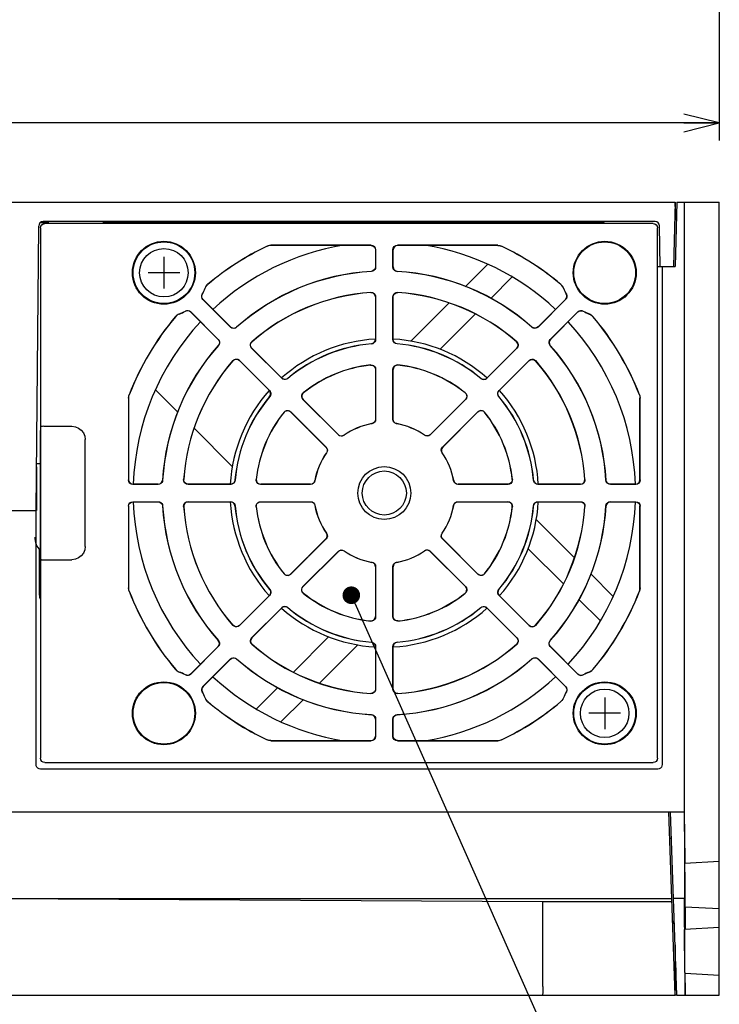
# Model space of a CAD drawing. Extents: x 58 to 816, y 33 to 569.
# Tile 16 of 22: x 704 to 783, y 124 to 236. Entities that reach past the tile are written whole.
import ezdxf

# ---------------------------------------------------------------- set-up
doc = ezdxf.new("R2010")
doc.units = 0
doc.header["$LTSCALE"] = 46.2
doc.layers.get('0').update_dxf_attribs({"linetype": 'CONTINUOUS'})
for name, color, linetype in [('ALL_AXIS', 7, 'CONTINUOUS'), ('ALL_CURVE', 7, 'CONTINUOUS'), ('ALL_FEATURES', 7, 'CONTINUOUS'), ('ALL_NOTE', 7, 'CONTINUOUS')]:
    doc.layers.add(name, color=color, linetype=linetype)
doc.dimstyles.get("Standard").update_dxf_attribs({"dimtxt": 2.5, "dimasz": 2.5, "dimexe": 1.25, "dimexo": 0.625, "dimtad": 1, "dimcen": 2.5, "dimazin": 3, "dimtfac": 1, "dimtmove": 0, "dimatfit": 3})

# ---------------------------------------------------------------- blocks, each defined once
blk = doc.blocks.new('_OPEN')
at = {"color": 0, "linetype": 'BYBLOCK'}
for p, q in [((0, 0), (-1, 0.25)), ((-1, -0.25), (0, 0)), ((-1, 0), (0, 0))]:
    blk.add_line(p, q, dxfattribs=at)
blk = doc.blocks.new('*D2')
at = {"color": 2, "linetype": 'CONTINUOUS'}
for p, q in [((603.12, 265), (603.12, 222)), ((783.12, 263.58), (783.12, 222)), ((603.12, 224), (693.12, 224)), ((783.12, 224), (693.12, 224))]:
    blk.add_line(p, q, dxfattribs=at)
at = {"color": 2, "linetype": 'CONTINUOUS', "xscale": 4, "yscale": 4, "zscale": 4, "rotation": 180}
blk.add_blockref('_OPEN', (603.12, 224), dxfattribs=at)
at = {"color": 2, "linetype": 'CONTINUOUS', "xscale": 4, "yscale": 4, "zscale": 4}
blk.add_blockref('_OPEN', (783.12, 224), dxfattribs=at)

msp = doc.modelspace()

# ---------------------------------------------------------------- linework, layer by layer
at = {"layer": 'ALL_AXIS', "color": 7, "linetype": 'CONTINUOUS'}
for centre, radius in [((720.125, 207), 3.5), ((720.125, 207), 2.75), ((770.125, 157), 3.5), ((770.125, 157), 2.75)]:
    msp.add_circle(centre, radius, dxfattribs=at)
for radius, start, end in [(28.5, 99.30796, 132.98887), (28.5, 47.01113, 80.69204), (28.5, 137.01643, 177.98482), (28.5, 2.01518, 42.98357), (17.5, 93.30276, 131.71705), (17.5, 48.28295, 86.69724), (17.5, 138.28295, 176.7197), (17.5, 3.2803, 41.71705), (28.5, 182.01518, 222.98357), (17.5, 183.2803, 221.71705), (17.5, 318.28295, 356.7197), (28.5, 317.01643, 357.98482), (17.5, 228.28295, 266.69724), (17.5, 273.30276, 311.71705), (28.5, 227.01113, 260.69204), (28.5, 279.30796, 312.98887)]:
    msp.add_arc((745.125, 182), radius, start, end, dxfattribs=at)
at = {"layer": 'ALL_CURVE', "color": 40, "linetype": 'CONTINUOUS'}
for p, q in [((720.125, 208.8), (720.125, 205.2)), ((721.925, 207), (718.325, 207)), ((770.125, 158.8), (770.125, 155.2)), ((771.925, 157), (768.325, 157))]:
    msp.add_line(p, q, dxfattribs=at)
at = {"layer": 'ALL_FEATURES', "color": 7, "linetype": 'CONTINUOUS'}
for p, q in [((605.125, 215), (778.125, 215)), ((778.125, 215), (777.934, 207.7)), ((778.184, 213), (778.125, 215)), ((778.325, 215), (778.134, 207.7)), ((778.325, 215), (783.125, 215)), ((779.125, 215), (779.125, 145.8)), ((779.195, 214.259), (779.192, 214.707)), ((783.125, 125), (783.125, 215)), ((779.195, 145.8), (779.195, 214.259)), ((706.136, 212.7), (707.03, 212.7)), ((775.834, 212.8), (706.421, 212.8)), ((775.625, 212.6), (706.625, 212.6)), ((713.22, 212.7), (769.711, 212.7)), ((778.273, 213), (778.073, 213)), ((705.639, 180), (705.921, 212.304)), ((706.125, 212.1), (706.125, 151.9)), ((776.125, 151.9), (776.125, 212.1)), ((776.414, 207.7), (776.334, 212.309)), ((743.639, 210.114), (732.254, 210.114)), ((743.625, 210.1), (732.257, 210.1)), ((757.996, 210.114), (746.611, 210.114)), ((757.993, 210.1), (746.625, 210.1)), ((744.125, 209.6), (744.125, 207.656)), ((744.139, 209.614), (744.139, 207.643)), ((746.111, 207.643), (746.111, 209.614)), ((746.125, 207.656), (746.125, 209.6)), ((756.857, 207.973), (754.3, 205.415)), ((776.125, 207.7), (778.134, 207.7)), ((776.65, 207.7), (776.65, 151.175)), ((757.194, 204.067), (759.648, 206.522)), ((727.69, 200.83), (724.556, 203.963)), ((727.69, 200.849), (724.574, 203.965)), ((744.125, 204.25), (744.125, 199.436)), ((744.139, 204.265), (744.139, 199.423)), ((746.111, 199.423), (746.111, 204.265)), ((746.125, 199.436), (746.125, 204.25)), ((752.469, 203.585), (748.125, 199.241)), ((765.676, 203.965), (762.56, 200.849)), ((765.694, 203.963), (762.56, 200.83)), ((723.16, 202.551), (726.276, 199.435)), ((723.162, 202.569), (726.295, 199.435)), ((751.445, 198.319), (755.441, 202.314)), ((763.955, 199.435), (767.088, 202.569)), ((763.974, 199.435), (767.09, 202.551)), ((733.503, 195.017), (730.079, 198.441)), ((733.503, 195.036), (730.099, 198.44)), ((760.171, 198.441), (756.747, 195.017)), ((760.151, 198.44), (756.747, 195.036)), ((728.684, 197.046), (732.108, 193.622)), ((728.685, 197.026), (732.089, 193.622)), ((758.142, 193.622), (761.566, 197.046)), ((758.161, 193.622), (761.565, 197.026)), ((744.125, 196.02), (744.125, 190.367)), ((744.139, 196.036), (744.139, 190.355)), ((746.111, 190.355), (746.111, 196.036)), ((746.125, 190.367), (746.125, 196.02)), ((719.152, 193.732), (721.71, 191.175)), ((716.111, 192.773), (716.111, 183.486)), ((716.125, 192.77), (716.125, 183.5)), ((739.914, 188.605), (735.898, 192.622)), ((739.916, 188.623), (735.918, 192.621)), ((754.332, 192.621), (750.334, 188.623)), ((754.352, 192.622), (750.336, 188.605)), ((774.125, 183.5), (774.125, 192.77)), ((774.139, 183.486), (774.139, 192.773)), ((734.503, 191.227), (738.52, 187.211)), ((734.504, 191.207), (738.502, 187.209)), ((751.73, 187.211), (755.747, 191.227)), ((751.748, 187.209), (755.746, 191.207)), ((706.204, 189.561), (706.16, 189.517)), ((706.514, 189.569), (709.695, 189.57)), ((723.54, 189.344), (727.884, 185)), ((706.143, 175.29), (706.142, 188.517)), ((711.195, 175.93), (711.195, 188.07)), ((705.682, 184.986), (705.68, 180)), ((706.125, 185.3), (705.725, 185.3)), ((719.482, 182.986), (716.611, 182.986)), ((719.469, 183), (716.625, 183)), ((727.702, 182.986), (722.86, 182.986)), ((727.689, 183), (722.875, 183)), ((736.77, 182.986), (731.089, 182.986)), ((736.758, 183), (731.105, 183)), ((759.161, 182.986), (753.48, 182.986)), ((759.145, 183), (753.492, 183)), ((767.39, 182.986), (762.548, 182.986)), ((767.375, 183), (762.561, 183)), ((773.639, 182.986), (770.768, 182.986)), ((773.625, 183), (770.781, 183)), ((682.695, 180), (705.68, 180)), ((705.625, 151.175), (705.625, 180)), ((716.111, 180.514), (716.111, 171.227)), ((716.125, 180.5), (716.125, 171.23)), ((716.611, 181.014), (719.482, 181.014)), ((716.625, 181), (719.469, 181)), ((722.86, 181.014), (727.702, 181.014)), ((722.875, 181), (727.689, 181)), ((731.089, 181.014), (736.77, 181.014)), ((731.105, 181), (736.758, 181)), ((753.48, 181.014), (759.161, 181.014)), ((753.492, 181), (759.145, 181)), ((762.548, 181.014), (767.39, 181.014)), ((762.561, 181), (767.375, 181)), ((770.768, 181.014), (773.639, 181.014)), ((770.781, 181), (773.625, 181)), ((774.125, 171.23), (774.125, 180.5)), ((774.139, 171.227), (774.139, 180.514)), ((766.71, 174.656), (762.366, 179)), ((738.52, 176.789), (734.503, 172.773)), ((738.502, 176.791), (734.504, 172.793)), ((755.747, 172.773), (751.73, 176.789)), ((755.746, 172.793), (751.748, 176.791)), ((705.995, 170.411), (705.999, 175.622)), ((761.444, 175.68), (765.439, 171.684)), ((706.145, 174.933), (706.143, 175.29)), ((706.204, 174.439), (706.16, 174.483)), ((735.898, 171.378), (739.914, 175.395)), ((735.918, 171.379), (739.916, 175.377)), ((750.334, 175.377), (754.332, 171.379)), ((750.336, 175.395), (754.352, 171.378)), ((744.125, 173.633), (744.125, 167.98)), ((744.139, 173.645), (744.139, 167.964)), ((746.111, 167.964), (746.111, 173.645)), ((746.125, 167.98), (746.125, 173.633)), ((771.098, 170.268), (768.54, 172.825)), ((732.108, 170.378), (728.684, 166.954)), ((732.089, 170.378), (728.685, 166.974)), ((761.566, 166.954), (758.142, 170.378)), ((761.565, 166.974), (758.161, 170.378)), ((767.192, 169.931), (769.647, 167.477)), ((730.079, 165.559), (733.503, 168.983)), ((730.099, 165.56), (733.503, 168.964)), ((756.747, 168.983), (760.171, 165.559)), ((756.747, 168.964), (760.151, 165.56)), ((738.805, 165.681), (734.809, 161.686)), ((726.276, 164.565), (723.16, 161.449)), ((726.295, 164.565), (723.162, 161.431)), ((737.781, 160.415), (742.125, 164.759)), ((744.125, 164.564), (744.125, 159.75)), ((744.139, 164.577), (744.139, 159.735)), ((746.111, 159.735), (746.111, 164.577)), ((746.125, 159.75), (746.125, 164.564)), ((767.088, 161.431), (763.955, 164.565)), ((767.09, 161.449), (763.974, 164.565)), ((724.556, 160.037), (727.69, 163.17)), ((724.574, 160.035), (727.69, 163.151)), ((762.56, 163.17), (765.694, 160.037)), ((762.56, 163.151), (765.676, 160.035)), ((733.056, 159.933), (730.602, 157.478)), ((733.393, 156.027), (735.95, 158.585)), ((744.125, 156.344), (744.125, 154.4)), ((744.139, 156.357), (744.139, 154.386)), ((746.111, 154.386), (746.111, 156.357)), ((746.125, 154.4), (746.125, 156.344)), ((732.254, 153.886), (743.639, 153.886)), ((732.257, 153.9), (743.625, 153.9)), ((746.611, 153.886), (757.996, 153.886)), ((746.625, 153.9), (757.993, 153.9)), ((706.625, 151.4), (775.625, 151.4)), ((776.15, 150.675), (706.125, 150.675)), ((700.008, 145.8), (779.195, 145.8)), ((778.125, 125), (777.399, 145.8)), ((778.325, 125), (777.599, 145.8)), ((779.125, 145.8), (779.203, 136.734)), ((779.242, 140.352), (779.195, 145.8)), ((777.703, 142.8), (777.503, 142.8)), ((779.215, 139.95), (779.219, 140.005)), ((779.219, 140.005), (783.125, 140.21)), ((698.125, 136), (777.741, 136)), ((698.125, 136), (763.125, 135.651)), ((763.125, 135.651), (777.753, 135.651)), ((763.125, 126), (763.125, 135.651)), ((779.201, 136), (777.941, 136)), ((779.132, 136), (779.13, 135.967)), ((779.13, 135.273), (779.218, 125)), ((779.263, 134.993), (779.258, 135.048)), ((783.125, 134.79), (779.263, 134.993)), ((779.292, 134.645), (779.288, 134.896)), ((779.304, 133.251), (779.292, 134.645)), ((779.197, 132.504), (783.125, 132.71)), ((778.125, 130.727), (778.125, 126)), ((778.125, 125), (778.216, 128.109)), ((779.241, 127.494), (779.236, 127.549)), ((779.241, 127.494), (783.125, 127.29)), ((779.27, 127.147), (779.266, 127.397)), ((779.282, 125.741), (779.27, 127.147)), ((603.125, 125), (778.125, 125)), ((778.325, 125), (778.125, 125)), ((778.325, 125), (783.125, 125))]:
    msp.add_line(p, q, dxfattribs=at)
for points in [[(779.192, 214.707), (779.19, 214.866), (779.188, 214.966), (779.186, 215)], [(706.125, 212.1), (706.163, 212.291), (706.271, 212.454), (706.434, 212.562), (706.625, 212.6)], [(775.625, 212.6), (775.816, 212.562), (775.979, 212.454), (776.087, 212.291), (776.125, 212.1)], [(731.825, 210.017), (732.034, 210.09), (732.254, 210.114)], [(732.257, 210.1), (732.11, 210.089), (731.966, 210.057), (731.828, 210.003)], [(743.625, 210.1), (743.816, 210.062), (743.979, 209.954), (744.087, 209.791), (744.125, 209.6)], [(743.639, 210.114), (743.83, 210.076), (743.993, 209.968), (744.101, 209.805), (744.139, 209.614)], [(746.111, 209.614), (746.149, 209.805), (746.257, 209.968), (746.42, 210.076), (746.611, 210.114)], [(746.625, 210.1), (746.434, 210.062), (746.271, 209.954), (746.163, 209.791), (746.125, 209.6)], [(757.993, 210.1), (758.14, 210.089), (758.284, 210.057), (758.422, 210.003)], [(757.996, 210.114), (758.216, 210.09), (758.425, 210.017)], [(744.125, 207.656), (744.09, 207.472), (743.989, 207.313), (743.836, 207.203), (743.654, 207.157)], [(744.139, 207.643), (744.116, 207.494), (744.05, 207.358), (743.947, 207.249), (743.816, 207.175), (743.668, 207.144)], [(746.582, 207.144), (746.434, 207.175), (746.303, 207.249), (746.2, 207.358), (746.134, 207.494), (746.111, 207.643)], [(746.125, 207.656), (746.16, 207.472), (746.261, 207.313), (746.414, 207.203), (746.596, 207.157)], [(724.797, 205.258), (724.916, 205.484), (725.088, 205.672)], [(724.809, 205.251), (724.882, 205.404), (724.98, 205.544), (725.1, 205.664)], [(765.441, 205.251), (765.368, 205.404), (765.27, 205.544), (765.15, 205.664)], [(765.162, 205.672), (765.334, 205.484), (765.453, 205.258)], [(724.556, 203.963), (724.463, 204.093), (724.415, 204.246), (724.418, 204.408), (724.474, 204.561)], [(724.574, 203.965), (724.48, 204.096), (724.432, 204.25), (724.436, 204.411), (724.491, 204.563)], [(744.125, 204.25), (744.084, 204.449), (743.966, 204.615), (743.793, 204.721), (743.591, 204.748)], [(743.606, 204.763), (743.768, 204.748), (743.917, 204.68), (744.035, 204.569), (744.112, 204.425), (744.139, 204.265)], [(746.111, 204.265), (746.138, 204.425), (746.215, 204.569), (746.333, 204.68), (746.482, 204.748), (746.644, 204.763)], [(746.125, 204.25), (746.166, 204.449), (746.284, 204.615), (746.457, 204.721), (746.659, 204.748)], [(765.676, 203.965), (765.77, 204.096), (765.818, 204.25), (765.814, 204.411), (765.759, 204.563)], [(765.776, 204.561), (765.832, 204.408), (765.835, 204.246), (765.787, 204.093), (765.694, 203.963)], [(721.453, 202.037), (721.641, 202.209), (721.867, 202.328)], [(721.874, 202.316), (721.721, 202.243), (721.581, 202.145), (721.461, 202.025)], [(723.16, 202.551), (723.029, 202.645), (722.875, 202.693), (722.714, 202.689), (722.562, 202.634)], [(722.564, 202.651), (722.717, 202.707), (722.879, 202.71), (723.032, 202.662), (723.162, 202.569)], [(767.088, 202.569), (767.218, 202.662), (767.371, 202.71), (767.533, 202.707), (767.686, 202.651)], [(767.09, 202.551), (767.221, 202.645), (767.375, 202.693), (767.536, 202.689), (767.688, 202.634)], [(768.376, 202.316), (768.529, 202.243), (768.669, 202.145), (768.789, 202.025)], [(768.383, 202.328), (768.609, 202.209), (768.797, 202.037)], [(727.69, 200.849), (727.846, 200.743), (728.029, 200.702), (728.215, 200.732), (728.376, 200.829)], [(728.376, 200.81), (728.248, 200.727), (728.101, 200.686), (727.951, 200.692), (727.81, 200.741), (727.69, 200.83)], [(762.56, 200.849), (762.404, 200.743), (762.221, 200.702), (762.035, 200.732), (761.874, 200.829)], [(762.56, 200.83), (762.44, 200.741), (762.299, 200.692), (762.149, 200.686), (762.002, 200.727), (761.874, 200.81)], [(726.276, 199.435), (726.382, 199.279), (726.423, 199.096), (726.393, 198.91), (726.296, 198.749)], [(726.295, 199.435), (726.384, 199.315), (726.433, 199.174), (726.439, 199.024), (726.398, 198.877), (726.315, 198.749)], [(730.079, 198.441), (729.984, 198.573), (729.937, 198.729), (729.942, 198.892), (730, 199.044), (730.103, 199.17)], [(730.099, 198.44), (729.988, 198.61), (729.953, 198.81), (730.001, 199.008), (730.124, 199.17)], [(743.668, 198.937), (743.846, 198.987), (743.993, 199.098), (744.091, 199.254), (744.125, 199.436)], [(744.139, 199.423), (744.117, 199.276), (744.053, 199.143), (743.953, 199.034), (743.826, 198.959), (743.682, 198.925)], [(746.568, 198.925), (746.424, 198.959), (746.297, 199.034), (746.197, 199.143), (746.133, 199.276), (746.111, 199.423)], [(746.582, 198.937), (746.404, 198.987), (746.257, 199.098), (746.159, 199.254), (746.125, 199.436)], [(760.151, 198.44), (760.262, 198.61), (760.297, 198.81), (760.249, 199.008), (760.126, 199.17)], [(760.147, 199.17), (760.25, 199.044), (760.308, 198.892), (760.313, 198.729), (760.266, 198.573), (760.171, 198.441)], [(763.935, 198.749), (763.852, 198.876), (763.812, 199.021), (763.816, 199.172), (763.866, 199.314), (763.955, 199.435)], [(763.974, 199.435), (763.868, 199.279), (763.827, 199.096), (763.857, 198.91), (763.954, 198.749)], [(727.955, 197.022), (728.081, 197.125), (728.233, 197.183), (728.396, 197.188), (728.552, 197.141), (728.684, 197.046)], [(728.685, 197.026), (728.515, 197.137), (728.315, 197.172), (728.117, 197.124), (727.955, 197.001)], [(761.565, 197.026), (761.735, 197.137), (761.935, 197.172), (762.133, 197.124), (762.295, 197.001)], [(761.566, 197.046), (761.698, 197.141), (761.854, 197.188), (762.017, 197.183), (762.169, 197.125), (762.295, 197.022)], [(743.572, 196.517), (743.738, 196.507), (743.893, 196.442), (744.016, 196.332), (744.097, 196.184), (744.125, 196.02)], [(743.586, 196.533), (743.753, 196.522), (743.907, 196.458), (744.03, 196.347), (744.111, 196.2), (744.139, 196.036)], [(746.111, 196.036), (746.139, 196.2), (746.22, 196.347), (746.343, 196.458), (746.497, 196.522), (746.664, 196.533)], [(746.678, 196.517), (746.512, 196.507), (746.357, 196.442), (746.234, 196.332), (746.153, 196.184), (746.125, 196.02)], [(734.179, 195.007), (734.018, 194.916), (733.835, 194.89), (733.656, 194.932), (733.503, 195.036)], [(734.178, 194.988), (734.051, 194.91), (733.906, 194.873), (733.758, 194.88), (733.62, 194.93), (733.503, 195.017)], [(756.071, 195.007), (756.232, 194.916), (756.415, 194.89), (756.594, 194.932), (756.747, 195.036)], [(756.747, 195.017), (756.63, 194.93), (756.492, 194.88), (756.344, 194.873), (756.199, 194.91), (756.072, 194.988)], [(732.118, 192.946), (732.209, 193.107), (732.235, 193.29), (732.193, 193.469), (732.089, 193.622)], [(732.108, 193.622), (732.195, 193.505), (732.245, 193.367), (732.252, 193.219), (732.215, 193.074), (732.137, 192.947)], [(735.898, 192.622), (735.801, 192.758), (735.754, 192.918), (735.763, 193.085), (735.826, 193.239), (735.937, 193.364)], [(735.958, 193.363), (735.848, 193.239), (735.784, 193.083), (735.775, 192.918), (735.822, 192.756), (735.918, 192.621)], [(754.292, 193.363), (754.402, 193.239), (754.466, 193.083), (754.475, 192.918), (754.428, 192.756), (754.332, 192.621)], [(754.313, 193.364), (754.424, 193.239), (754.487, 193.085), (754.496, 192.918), (754.449, 192.758), (754.352, 192.622)], [(758.113, 192.947), (758.035, 193.074), (757.998, 193.217), (758.005, 193.365), (758.054, 193.504), (758.142, 193.622)], [(758.132, 192.946), (758.041, 193.107), (758.015, 193.29), (758.057, 193.469), (758.161, 193.622)], [(716.111, 192.773), (716.128, 192.956), (716.178, 193.132)], [(716.125, 192.77), (716.132, 192.892), (716.155, 193.013), (716.192, 193.129)], [(774.058, 193.129), (774.095, 193.013), (774.118, 192.892), (774.125, 192.77)], [(774.072, 193.132), (774.122, 192.955), (774.139, 192.773)], [(733.761, 191.188), (733.886, 191.299), (734.04, 191.362), (734.207, 191.371), (734.367, 191.324), (734.503, 191.227)], [(733.762, 191.167), (733.886, 191.277), (734.042, 191.341), (734.207, 191.35), (734.369, 191.303), (734.504, 191.207)], [(756.488, 191.167), (756.364, 191.277), (756.208, 191.341), (756.043, 191.35), (755.881, 191.303), (755.746, 191.207)], [(755.747, 191.227), (755.883, 191.324), (756.043, 191.371), (756.21, 191.362), (756.364, 191.299), (756.489, 191.188)], [(744.125, 190.367), (744.095, 190.196), (744.009, 190.046), (743.876, 189.934), (743.713, 189.874)], [(744.139, 190.355), (744.109, 190.184), (744.022, 190.034), (743.89, 189.922), (743.727, 189.863)], [(746.523, 189.863), (746.36, 189.922), (746.228, 190.034), (746.141, 190.184), (746.111, 190.355)], [(746.537, 189.874), (746.374, 189.934), (746.241, 190.046), (746.155, 190.196), (746.125, 190.367)], [(706.142, 188.517), (706.144, 188.896), (706.145, 189.067), (706.147, 189.218), (706.15, 189.343), (706.153, 189.436), (706.156, 189.495), (706.16, 189.517)], [(706.514, 189.569), (706.353, 189.567), (706.244, 189.565), (706.204, 189.561)], [(709.695, 189.57), (710.083, 189.519), (710.445, 189.369), (710.756, 189.131), (710.994, 188.82), (711.144, 188.458), (711.195, 188.07)], [(740.554, 188.549), (740.396, 188.475), (740.222, 188.461), (740.055, 188.506), (739.914, 188.605)], [(739.916, 188.623), (740.058, 188.524), (740.225, 188.479), (740.398, 188.493), (740.555, 188.566)], [(750.334, 188.623), (750.192, 188.524), (750.025, 188.479), (749.852, 188.493), (749.695, 188.566)], [(750.336, 188.605), (750.195, 188.506), (750.028, 188.461), (749.854, 188.475), (749.696, 188.549)], [(738.502, 187.209), (738.601, 187.067), (738.646, 186.9), (738.632, 186.727), (738.559, 186.57)], [(738.52, 187.211), (738.619, 187.07), (738.664, 186.903), (738.65, 186.729), (738.576, 186.571)], [(751.674, 186.571), (751.6, 186.729), (751.586, 186.903), (751.631, 187.07), (751.73, 187.211)], [(751.748, 187.209), (751.649, 187.067), (751.604, 186.9), (751.618, 186.727), (751.691, 186.57)], [(716.611, 182.986), (716.42, 183.024), (716.257, 183.132), (716.149, 183.295), (716.111, 183.486)], [(716.125, 183.5), (716.163, 183.309), (716.271, 183.146), (716.434, 183.038), (716.625, 183)], [(719.469, 183), (719.653, 183.035), (719.812, 183.136), (719.922, 183.289), (719.968, 183.471)], [(719.981, 183.457), (719.95, 183.309), (719.876, 183.178), (719.767, 183.075), (719.631, 183.009), (719.482, 182.986)], [(722.86, 182.986), (722.7, 183.013), (722.556, 183.09), (722.445, 183.208), (722.377, 183.357), (722.362, 183.519)], [(722.875, 183), (722.676, 183.041), (722.51, 183.159), (722.404, 183.332), (722.377, 183.534)], [(728.188, 183.457), (728.138, 183.279), (728.027, 183.132), (727.871, 183.034), (727.689, 183)], [(728.2, 183.443), (728.166, 183.299), (728.091, 183.172), (727.982, 183.072), (727.849, 183.008), (727.702, 182.986)], [(731.089, 182.986), (730.925, 183.014), (730.778, 183.095), (730.667, 183.218), (730.603, 183.372), (730.592, 183.539)], [(730.608, 183.553), (730.618, 183.387), (730.683, 183.232), (730.793, 183.109), (730.941, 183.028), (731.105, 183)], [(736.758, 183), (736.929, 183.03), (737.079, 183.116), (737.191, 183.249), (737.251, 183.412)], [(737.262, 183.398), (737.203, 183.235), (737.091, 183.103), (736.941, 183.016), (736.77, 182.986)], [(753.48, 182.986), (753.309, 183.016), (753.159, 183.103), (753.047, 183.235), (752.988, 183.398)], [(752.999, 183.412), (753.059, 183.249), (753.171, 183.116), (753.321, 183.03), (753.492, 183)], [(759.642, 183.553), (759.632, 183.387), (759.567, 183.232), (759.457, 183.109), (759.309, 183.028), (759.145, 183)], [(759.658, 183.539), (759.647, 183.372), (759.583, 183.218), (759.472, 183.095), (759.325, 183.014), (759.161, 182.986)], [(762.548, 182.986), (762.401, 183.008), (762.268, 183.072), (762.159, 183.172), (762.084, 183.299), (762.05, 183.443)], [(762.062, 183.457), (762.112, 183.279), (762.223, 183.132), (762.379, 183.034), (762.561, 183)], [(767.375, 183), (767.574, 183.041), (767.74, 183.159), (767.846, 183.332), (767.873, 183.534)], [(767.888, 183.519), (767.873, 183.357), (767.805, 183.208), (767.694, 183.09), (767.55, 183.013), (767.39, 182.986)], [(770.768, 182.986), (770.619, 183.009), (770.483, 183.075), (770.374, 183.178), (770.3, 183.309), (770.269, 183.457)], [(770.781, 183), (770.597, 183.035), (770.438, 183.136), (770.328, 183.289), (770.282, 183.471)], [(773.625, 183), (773.816, 183.038), (773.979, 183.146), (774.087, 183.309), (774.125, 183.5)], [(774.139, 183.486), (774.101, 183.295), (773.993, 183.132), (773.83, 183.024), (773.639, 182.986)], [(716.111, 180.514), (716.149, 180.705), (716.257, 180.868), (716.42, 180.976), (716.611, 181.014)], [(716.125, 180.5), (716.163, 180.691), (716.271, 180.854), (716.434, 180.962), (716.625, 181)], [(719.469, 181), (719.653, 180.965), (719.812, 180.864), (719.922, 180.711), (719.968, 180.529)], [(719.482, 181.014), (719.631, 180.991), (719.767, 180.925), (719.876, 180.822), (719.95, 180.691), (719.981, 180.543)], [(722.362, 180.481), (722.377, 180.643), (722.445, 180.792), (722.556, 180.91), (722.7, 180.987), (722.86, 181.014)], [(722.875, 181), (722.676, 180.959), (722.51, 180.841), (722.404, 180.668), (722.377, 180.466)], [(728.188, 180.543), (728.138, 180.721), (728.027, 180.868), (727.871, 180.966), (727.689, 181)], [(727.702, 181.014), (727.849, 180.992), (727.982, 180.928), (728.091, 180.828), (728.166, 180.701), (728.2, 180.557)], [(730.592, 180.461), (730.603, 180.628), (730.667, 180.782), (730.778, 180.905), (730.925, 180.986), (731.089, 181.014)], [(730.608, 180.447), (730.618, 180.613), (730.683, 180.768), (730.793, 180.891), (730.941, 180.972), (731.105, 181)], [(736.758, 181), (736.929, 180.97), (737.079, 180.884), (737.191, 180.751), (737.251, 180.588)], [(736.77, 181.014), (736.941, 180.984), (737.091, 180.897), (737.203, 180.765), (737.262, 180.602)], [(752.988, 180.602), (753.047, 180.765), (753.159, 180.897), (753.309, 180.984), (753.48, 181.014)], [(752.999, 180.588), (753.059, 180.751), (753.171, 180.884), (753.321, 180.97), (753.492, 181)], [(759.642, 180.447), (759.632, 180.613), (759.567, 180.768), (759.457, 180.891), (759.309, 180.972), (759.145, 181)], [(759.161, 181.014), (759.325, 180.986), (759.472, 180.905), (759.583, 180.782), (759.647, 180.628), (759.658, 180.461)], [(762.05, 180.557), (762.084, 180.701), (762.159, 180.828), (762.268, 180.928), (762.401, 180.992), (762.548, 181.014)], [(762.062, 180.543), (762.112, 180.721), (762.223, 180.868), (762.379, 180.966), (762.561, 181)], [(767.375, 181), (767.574, 180.959), (767.74, 180.841), (767.846, 180.668), (767.873, 180.466)], [(767.39, 181.014), (767.55, 180.987), (767.694, 180.91), (767.805, 180.792), (767.873, 180.643), (767.888, 180.481)], [(770.269, 180.543), (770.3, 180.691), (770.374, 180.822), (770.483, 180.925), (770.619, 180.991), (770.768, 181.014)], [(770.781, 181), (770.597, 180.965), (770.438, 180.864), (770.328, 180.711), (770.282, 180.529)], [(773.625, 181), (773.816, 180.962), (773.979, 180.854), (774.087, 180.691), (774.125, 180.5)], [(773.639, 181.014), (773.83, 180.976), (773.993, 180.868), (774.101, 180.705), (774.139, 180.514)], [(738.502, 176.791), (738.601, 176.933), (738.646, 177.1), (738.632, 177.273), (738.559, 177.43)], [(738.576, 177.429), (738.65, 177.272), (738.665, 177.099), (738.619, 176.931), (738.52, 176.789)], [(751.73, 176.789), (751.631, 176.931), (751.585, 177.099), (751.6, 177.272), (751.674, 177.429)], [(751.748, 176.791), (751.649, 176.933), (751.604, 177.1), (751.618, 177.273), (751.691, 177.43)], [(711.195, 175.93), (711.144, 175.542), (710.994, 175.18), (710.756, 174.869), (710.445, 174.631), (710.083, 174.481), (709.695, 174.43)], [(739.914, 175.395), (740.056, 175.494), (740.224, 175.54), (740.397, 175.525), (740.554, 175.451)], [(739.916, 175.377), (740.058, 175.476), (740.225, 175.521), (740.398, 175.507), (740.555, 175.434)], [(750.334, 175.377), (750.192, 175.476), (750.025, 175.521), (749.852, 175.507), (749.695, 175.434)], [(749.696, 175.451), (749.853, 175.525), (750.026, 175.54), (750.194, 175.494), (750.336, 175.395)], [(706.16, 174.483), (706.156, 174.505), (706.153, 174.564), (706.15, 174.657), (706.147, 174.782), (706.145, 174.933)], [(706.204, 174.439), (706.244, 174.435), (706.353, 174.433), (706.514, 174.431), (709.695, 174.43)], [(744.125, 173.633), (744.095, 173.804), (744.009, 173.954), (743.876, 174.066), (743.713, 174.126)], [(743.727, 174.137), (743.89, 174.078), (744.022, 173.966), (744.109, 173.816), (744.139, 173.645)], [(746.111, 173.645), (746.141, 173.816), (746.228, 173.966), (746.36, 174.078), (746.523, 174.137)], [(746.537, 174.126), (746.374, 174.066), (746.241, 173.954), (746.155, 173.804), (746.125, 173.633)], [(734.503, 172.773), (734.365, 172.675), (734.202, 172.629), (734.036, 172.639), (733.884, 172.702), (733.761, 172.812)], [(733.762, 172.833), (733.886, 172.723), (734.042, 172.659), (734.207, 172.65), (734.369, 172.697), (734.504, 172.793)], [(756.488, 172.833), (756.364, 172.723), (756.208, 172.659), (756.043, 172.65), (755.881, 172.697), (755.746, 172.793)], [(756.489, 172.812), (756.366, 172.702), (756.214, 172.639), (756.048, 172.629), (755.885, 172.675), (755.747, 172.773)], [(716.178, 170.868), (716.128, 171.045), (716.111, 171.227)], [(716.192, 170.871), (716.155, 170.987), (716.132, 171.108), (716.125, 171.23)], [(732.118, 171.054), (732.209, 170.893), (732.235, 170.71), (732.193, 170.531), (732.089, 170.378)], [(732.137, 171.053), (732.214, 170.927), (732.252, 170.784), (732.245, 170.636), (732.196, 170.497), (732.108, 170.378)], [(735.937, 170.636), (735.827, 170.759), (735.764, 170.911), (735.754, 171.077), (735.8, 171.24), (735.898, 171.378)], [(735.958, 170.637), (735.848, 170.761), (735.784, 170.917), (735.775, 171.082), (735.822, 171.244), (735.918, 171.379)], [(754.292, 170.637), (754.402, 170.761), (754.466, 170.917), (754.475, 171.082), (754.428, 171.244), (754.332, 171.379)], [(754.352, 171.378), (754.45, 171.24), (754.496, 171.077), (754.486, 170.911), (754.423, 170.759), (754.313, 170.636)], [(758.142, 170.378), (758.054, 170.497), (758.005, 170.636), (757.998, 170.784), (758.036, 170.927), (758.113, 171.053)], [(758.132, 171.054), (758.041, 170.893), (758.015, 170.71), (758.057, 170.531), (758.161, 170.378)], [(774.058, 170.871), (774.095, 170.987), (774.118, 171.108), (774.125, 171.23)], [(774.139, 171.227), (774.122, 171.045), (774.072, 170.868)], [(705.995, 170.411), (706.029, 170.151), (706.125, 169.918)], [(733.503, 168.983), (733.622, 169.071), (733.761, 169.12), (733.909, 169.127), (734.052, 169.089), (734.178, 169.012)], [(734.179, 168.993), (734.018, 169.084), (733.835, 169.11), (733.656, 169.068), (733.503, 168.964)], [(756.071, 168.993), (756.232, 169.084), (756.415, 169.11), (756.594, 169.068), (756.747, 168.964)], [(756.072, 169.012), (756.198, 169.089), (756.341, 169.127), (756.489, 169.12), (756.628, 169.071), (756.747, 168.983)], [(743.572, 167.483), (743.738, 167.493), (743.893, 167.558), (744.016, 167.668), (744.097, 167.816), (744.125, 167.98)], [(744.139, 167.964), (744.111, 167.8), (744.03, 167.653), (743.907, 167.542), (743.753, 167.478), (743.586, 167.467)], [(746.664, 167.467), (746.497, 167.478), (746.343, 167.542), (746.22, 167.653), (746.139, 167.8), (746.111, 167.964)], [(746.678, 167.483), (746.512, 167.493), (746.357, 167.558), (746.234, 167.668), (746.153, 167.816), (746.125, 167.98)], [(728.685, 166.974), (728.515, 166.863), (728.315, 166.828), (728.117, 166.876), (727.955, 166.999)], [(728.684, 166.954), (728.55, 166.858), (728.392, 166.811), (728.229, 166.818), (728.079, 166.876), (727.955, 166.978)], [(761.565, 166.974), (761.735, 166.863), (761.935, 166.828), (762.133, 166.876), (762.295, 166.999)], [(762.295, 166.978), (762.171, 166.876), (762.021, 166.818), (761.858, 166.811), (761.7, 166.858), (761.566, 166.954)], [(730.103, 164.83), (730.001, 164.954), (729.943, 165.104), (729.936, 165.267), (729.983, 165.425), (730.079, 165.559)], [(730.099, 165.56), (729.988, 165.39), (729.953, 165.19), (730.001, 164.992), (730.124, 164.83)], [(760.151, 165.56), (760.262, 165.39), (760.297, 165.19), (760.249, 164.992), (760.126, 164.83)], [(760.171, 165.559), (760.267, 165.425), (760.314, 165.267), (760.307, 165.104), (760.249, 164.954), (760.147, 164.83)], [(726.276, 164.565), (726.382, 164.721), (726.423, 164.904), (726.393, 165.09), (726.296, 165.251)], [(726.315, 165.251), (726.397, 165.124), (726.438, 164.979), (726.434, 164.829), (726.385, 164.686), (726.295, 164.565)], [(743.668, 165.063), (743.846, 165.013), (743.993, 164.902), (744.091, 164.746), (744.125, 164.564)], [(743.682, 165.075), (743.826, 165.041), (743.953, 164.966), (744.053, 164.857), (744.117, 164.724), (744.139, 164.577)], [(746.111, 164.577), (746.133, 164.724), (746.197, 164.857), (746.297, 164.966), (746.424, 165.041), (746.568, 165.075)], [(746.582, 165.063), (746.404, 165.013), (746.257, 164.902), (746.159, 164.746), (746.125, 164.564)], [(763.955, 164.565), (763.865, 164.686), (763.816, 164.829), (763.812, 164.979), (763.853, 165.124), (763.935, 165.251)], [(763.974, 164.565), (763.868, 164.721), (763.827, 164.904), (763.857, 165.09), (763.954, 165.251)], [(727.69, 163.17), (727.811, 163.26), (727.954, 163.309), (728.104, 163.313), (728.249, 163.272), (728.376, 163.19)], [(727.69, 163.151), (727.846, 163.257), (728.029, 163.298), (728.215, 163.268), (728.376, 163.171)], [(761.874, 163.19), (762.001, 163.272), (762.146, 163.313), (762.296, 163.309), (762.439, 163.26), (762.56, 163.17)], [(762.56, 163.151), (762.404, 163.257), (762.221, 163.298), (762.035, 163.268), (761.874, 163.171)], [(721.867, 161.672), (721.641, 161.791), (721.453, 161.963)], [(721.461, 161.975), (721.581, 161.855), (721.721, 161.757), (721.874, 161.684)], [(723.16, 161.449), (723.029, 161.355), (722.875, 161.307), (722.714, 161.311), (722.562, 161.366)], [(723.162, 161.431), (723.031, 161.337), (722.877, 161.29), (722.716, 161.294), (722.564, 161.349)], [(767.686, 161.349), (767.534, 161.294), (767.373, 161.29), (767.219, 161.337), (767.088, 161.431)], [(767.09, 161.449), (767.221, 161.355), (767.375, 161.307), (767.536, 161.311), (767.688, 161.366)], [(768.376, 161.684), (768.529, 161.757), (768.669, 161.855), (768.789, 161.975)], [(768.797, 161.963), (768.609, 161.791), (768.383, 161.672)], [(724.474, 159.439), (724.419, 159.591), (724.415, 159.752), (724.462, 159.906), (724.556, 160.037)], [(724.574, 160.035), (724.48, 159.904), (724.432, 159.75), (724.436, 159.589), (724.491, 159.437)], [(765.676, 160.035), (765.77, 159.904), (765.818, 159.75), (765.814, 159.589), (765.759, 159.437)], [(765.694, 160.037), (765.788, 159.906), (765.835, 159.752), (765.831, 159.591), (765.776, 159.439)], [(725.088, 158.328), (724.916, 158.516), (724.797, 158.742)], [(725.1, 158.336), (724.98, 158.456), (724.882, 158.596), (724.809, 158.749)], [(744.125, 159.75), (744.084, 159.551), (743.966, 159.385), (743.793, 159.279), (743.591, 159.252)], [(744.139, 159.735), (744.112, 159.575), (744.035, 159.431), (743.917, 159.32), (743.768, 159.252), (743.606, 159.237)], [(746.644, 159.237), (746.482, 159.252), (746.333, 159.32), (746.215, 159.431), (746.138, 159.575), (746.111, 159.735)], [(746.125, 159.75), (746.166, 159.551), (746.284, 159.385), (746.457, 159.279), (746.659, 159.252)], [(765.441, 158.749), (765.368, 158.596), (765.27, 158.456), (765.15, 158.336)], [(765.453, 158.742), (765.334, 158.516), (765.162, 158.328)], [(744.125, 156.344), (744.09, 156.528), (743.989, 156.687), (743.836, 156.797), (743.654, 156.843)], [(743.668, 156.856), (743.816, 156.825), (743.947, 156.751), (744.05, 156.642), (744.116, 156.506), (744.139, 156.357)], [(746.111, 156.357), (746.134, 156.506), (746.2, 156.642), (746.303, 156.751), (746.434, 156.825), (746.582, 156.856)], [(746.125, 156.344), (746.16, 156.528), (746.261, 156.687), (746.414, 156.797), (746.596, 156.843)], [(743.625, 153.9), (743.816, 153.938), (743.979, 154.046), (744.087, 154.209), (744.125, 154.4)], [(744.139, 154.386), (744.101, 154.195), (743.993, 154.032), (743.83, 153.924), (743.639, 153.886)], [(746.611, 153.886), (746.42, 153.924), (746.257, 154.032), (746.149, 154.195), (746.111, 154.386)], [(746.625, 153.9), (746.434, 153.938), (746.271, 154.046), (746.163, 154.209), (746.125, 154.4)], [(732.254, 153.886), (732.034, 153.91), (731.825, 153.983)], [(732.257, 153.9), (732.11, 153.911), (731.966, 153.943), (731.828, 153.997)], [(757.993, 153.9), (758.14, 153.911), (758.284, 153.943), (758.422, 153.997)], [(758.425, 153.983), (758.216, 153.911), (757.996, 153.886)], [(706.125, 150.675), (705.97, 150.7), (705.831, 150.771), (705.72, 150.881), (705.649, 151.02), (705.625, 151.175)], [(706.625, 151.4), (706.434, 151.438), (706.271, 151.546), (706.163, 151.709), (706.125, 151.9)], [(776.125, 151.9), (776.087, 151.709), (775.979, 151.546), (775.816, 151.438), (775.625, 151.4)], [(776.65, 151.175), (776.625, 151.02), (776.554, 150.881), (776.444, 150.771), (776.305, 150.7), (776.15, 150.675)], [(779.258, 135.048), (779.252, 135.21), (779.246, 135.472), (779.239, 135.823), (779.233, 136.246), (779.227, 136.726), (779.222, 137.236), (779.217, 137.762), (779.214, 138.272), (779.211, 138.752), (779.21, 139.175), (779.211, 139.526), (779.212, 139.788), (779.215, 139.95)], [(779.241, 140.006), (779.242, 140.031), (779.243, 140.102), (779.242, 140.352)], [(779.203, 136.734), (779.205, 136.29), (779.204, 136.133), (779.203, 136.034), (779.201, 136)], [(779.13, 135.967), (779.129, 135.869), (779.128, 135.713), (779.13, 135.273)], [(779.288, 134.896), (779.286, 134.967), (779.285, 134.992)], [(779.302, 132.509), (779.304, 132.543), (779.305, 132.643), (779.306, 132.803), (779.304, 133.251)], [(779.236, 127.549), (779.23, 127.711), (779.224, 127.972), (779.218, 128.324), (779.211, 128.746), (779.205, 129.226), (779.2, 129.736), (779.195, 130.262), (779.192, 130.772), (779.189, 131.252), (779.188, 131.674), (779.189, 132.025), (779.19, 132.287), (779.193, 132.449), (779.197, 132.504)], [(779.266, 127.397), (779.265, 127.468), (779.263, 127.493)], [(763.125, 126), (763.119, 125.617), (763.103, 125.292), (763.078, 125.076), (763.049, 125)], [(779.28, 125), (779.282, 125.034), (779.284, 125.134), (779.284, 125.293), (779.282, 125.741)]]:
    msp.add_lwpolyline(points, dxfattribs=at)
for centre, radius in [((720.125, 207), 3.57), ((770.125, 207), 3.57), ((770.125, 207), 3.5), ((745.125, 182), 3), ((745.125, 182), 2.5), ((720.125, 157), 3.57), ((720.125, 157), 3.5), ((770.125, 157), 3.57)]:
    msp.add_circle(centre, radius, dxfattribs=at)
for centre, radius, start, end in [((706.421, 212.3), 0.5, 90, 179.5), ((706.573, 212.5), 0.5, 11.97333, 37.6264), ((713.677, 212.5), 0.5, 142.3736, 168.02667), ((769.711, 211.7), 1, 65.0889, 90), ((775.834, 212.3), 0.5, 1, 90), ((745.125, 182), 31.014, 115.39419, 130.24575), ((745.125, 182), 31, 115.4002, 130.23878), ((745.125, 182), 31, 49.76122, 64.5998), ((745.125, 182), 31.014, 49.75425, 64.60581), ((745.125, 182), 25.2, 93.34585, 131.65415), ((745.125, 182), 25.186, 93.31647, 131.68353), ((745.125, 182), 25.186, 48.31647, 86.68353), ((745.125, 182), 25.2, 48.34585, 86.65415), ((720.125, 207), 4.986, 330.7158, 339.55607), ((720.125, 207), 5, 330.82602, 339.52117), ((745.125, 182), 22.814, 93.81833, 131.18167), ((745.125, 182), 22.8, 93.85668, 131.14332), ((745.125, 182), 22.814, 48.81833, 86.18167), ((745.125, 182), 22.8, 48.85668, 86.14332), ((770.125, 207), 5, 200.47883, 209.17398), ((770.125, 207), 4.986, 200.44393, 209.2842), ((720.125, 207), 4.986, 290.44393, 299.2842), ((720.125, 207), 5, 290.47883, 299.17398), ((770.125, 207), 4.986, 240.7158, 249.55607), ((770.125, 207), 5, 240.82602, 249.52117), ((745.125, 182), 31.014, 139.75425, 158.96553), ((745.125, 182), 31, 139.76122, 158.96058), ((745.125, 182), 31, 21.03942, 40.23878), ((745.125, 182), 31.014, 21.03447, 40.24575), ((745.125, 182), 16.986, 94.87488, 130.12512), ((745.125, 182), 17, 94.91687, 130.08313), ((745.125, 182), 16.986, 49.87488, 85.12512), ((745.125, 182), 17, 49.91687, 85.08313), ((745.125, 182), 25.2, 138.34585, 176.65415), ((745.125, 182), 25.186, 138.31647, 176.68353), ((745.125, 182), 25.186, 3.31647, 41.68353), ((745.125, 182), 25.2, 3.34585, 41.65415), ((745.125, 182), 22.814, 138.81833, 176.18167), ((745.125, 182), 22.8, 138.85668, 176.14332), ((745.125, 182), 22.814, 3.81833, 41.18167), ((745.125, 182), 22.8, 3.85668, 41.14332), ((745.125, 182), 14.614, 96.04344, 128.95656), ((745.125, 182), 14.6, 96.10651, 128.89349), ((745.125, 182), 14.614, 51.04344, 83.95656), ((745.125, 182), 14.6, 51.10651, 83.89349), ((745.125, 182), 17, 139.91687, 175.08313), ((745.125, 182), 16.986, 139.87488, 175.12512), ((745.125, 182), 16.986, 4.87488, 40.12512), ((745.125, 182), 17, 4.91687, 40.08313), ((745.125, 182), 14.614, 141.04344, 173.95656), ((745.125, 182), 14.6, 141.10651, 173.89349), ((745.125, 182), 14.6, 6.10651, 38.89349), ((745.125, 182), 14.614, 6.04344, 38.95656), ((745.125, 182), 7.986, 100.08495, 124.91505), ((745.125, 182), 8, 100.16382, 124.83618), ((745.125, 182), 7.986, 55.08495, 79.91505), ((745.125, 182), 8, 55.16382, 79.83618), ((745.125, 182), 8, 145.16382, 169.83618), ((745.125, 182), 7.986, 145.08495, 169.91505), ((745.125, 182), 7.986, 10.08495, 34.91505), ((745.125, 182), 8, 10.16382, 34.83618), ((745.125, 182), 25.2, 183.34585, 221.65415), ((745.125, 182), 25.186, 183.31647, 221.68353), ((745.125, 182), 22.814, 183.81833, 221.18167), ((745.125, 182), 22.8, 183.85668, 221.14332), ((745.125, 182), 17, 184.91687, 220.08313), ((745.125, 182), 16.986, 184.87488, 220.12512), ((745.125, 182), 14.614, 186.04344, 218.95656), ((745.125, 182), 14.6, 186.10651, 218.89349), ((745.125, 182), 8, 190.16382, 214.83618), ((745.125, 182), 7.986, 190.08495, 214.91505), ((745.125, 182), 7.986, 325.08495, 349.91505), ((745.125, 182), 8, 325.16382, 349.83618), ((745.125, 182), 14.6, 321.10651, 353.89349), ((745.125, 182), 14.614, 321.04344, 353.95656), ((745.125, 182), 16.986, 319.87488, 355.12512), ((745.125, 182), 17, 319.91687, 355.08313), ((745.125, 182), 22.814, 318.81833, 356.18167), ((745.125, 182), 22.8, 318.85668, 356.14332), ((745.125, 182), 25.186, 318.31647, 356.68353), ((745.125, 182), 25.2, 318.34585, 356.65415), ((707.625, 177), 2.15, 180, 225.05913), ((745.125, 182), 7.986, 235.08495, 259.91505), ((745.125, 182), 7.986, 280.08495, 304.91505), ((745.125, 182), 8, 235.16382, 259.83618), ((745.125, 182), 8, 280.16382, 304.83618), ((745.125, 182), 31.014, 201.03447, 220.24575), ((745.125, 182), 31, 201.03942, 220.23878), ((745.125, 182), 14.614, 231.04344, 263.95656), ((745.125, 182), 14.6, 231.10651, 263.89349), ((745.125, 182), 14.614, 276.04344, 308.95656), ((745.125, 182), 14.6, 276.10651, 308.89349), ((745.125, 182), 31, 319.76122, 338.96058), ((745.125, 182), 31.014, 319.75425, 338.96553), ((745.125, 182), 16.986, 229.87488, 265.12512), ((745.125, 182), 17, 229.91687, 265.08313), ((745.125, 182), 16.986, 274.87488, 310.12512), ((745.125, 182), 17, 274.91687, 310.08313), ((745.125, 182), 22.814, 228.81833, 266.18167), ((745.125, 182), 22.8, 228.85668, 266.14332), ((745.125, 182), 22.814, 273.81833, 311.18167), ((745.125, 182), 22.8, 273.85668, 311.14332), ((745.125, 182), 25.186, 228.31647, 266.68353), ((745.125, 182), 25.2, 228.34585, 266.65415), ((745.125, 182), 25.186, 273.31647, 311.68353), ((745.125, 182), 25.2, 273.34585, 311.65415), ((720.125, 157), 4.986, 60.7158, 69.55607), ((720.125, 157), 5, 60.82602, 69.52117), ((770.125, 157), 4.986, 110.44393, 119.2842), ((770.125, 157), 5, 110.47883, 119.17398), ((720.125, 157), 4.986, 20.44393, 29.2842), ((720.125, 157), 5, 20.47883, 29.17398), ((770.125, 157), 5, 150.82602, 159.52117), ((770.125, 157), 4.986, 150.7158, 159.55607), ((745.125, 182), 31.014, 229.75425, 244.60581), ((745.125, 182), 31, 229.76122, 244.5998), ((745.125, 182), 31, 295.4002, 310.23878), ((745.125, 182), 31.014, 295.39419, 310.24575), ((777.052, 132.8), 1, 2, 38.22798)]:
    msp.add_arc(centre, radius, start, end, dxfattribs=at)
at = {"layer": 'ALL_NOTE', "color": 2, "linetype": 'CONTINUOUS'}
msp.add_line((741.788, 169.483), (768.057, 110.147), dxfattribs=at)
at = {"layer": 'ALL_NOTE', "color": 2, "linetype": 'CONTINUOUS', "const_width": 1}
msp.add_lwpolyline([(740.883, 170.398, 1), (741.883, 170.398, 1)], format="xyb", close=True, dxfattribs=at)

# ---------------------------------------------------------------- dimensions: what is measured, and where the dimension line sits
at = {"color": 2, "linetype": 'CONTINUOUS'}
dim = msp.add_linear_dim(base=(603.125, 224), p1=(783.125, 263.584), p2=(603.125, 265), angle=180, dimstyle='Standard', dxfattribs=at)
dim.commit()
dim.dimension.update_dxf_attribs({"geometry": '*D2', "text_midpoint": (684.869, 225.6), "dimtype": 128})

doc.saveas('drawing.dxf')
